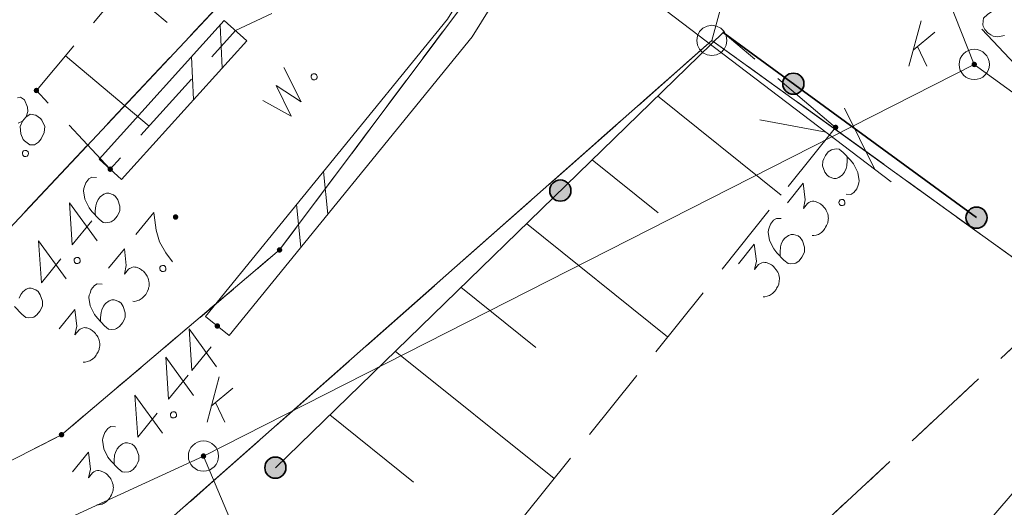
# Model space of a CAD drawing. Header units: metres. Extents: x 5555129 to 5556676, y 5635595 to 5636517.
# Tile 52 of 256: x 5555337.32 to 5555353.6, y 5636231.55 to 5636239.6. Entities that reach past the tile are written whole.
import ezdxf

# ---------------------------------------------------------------- set-up
doc = ezdxf.new("R2010")
doc.units = ezdxf.units.M
doc.header["$MEASUREMENT"] = 0
for name, pattern in [('L_0_05', [1.75, 1.25, -0.5]), ('L_0_06', [2, 1.5, -0.5]), ('PRZER1-1', [2, 1, -1]), ('PRZER3-1', [4, 3, -1])]:
    doc.linetypes.add(name, pattern=pattern)
for name, color, linetype, lineweight in [('#digitalizacja', 7, 'Continuous', 18), ('#skartowane', 7, 'Continuous', 18), ('#zakres', 7, 'Continuous', 18)]:
    doc.layers.add(name, color=color, linetype=linetype, lineweight=lineweight)
for name, color, linetype, lineweight, true_color in [('GEPPGD', 7, 'Continuous', 18, 0x008000), ('GESDZI', 7, 'Continuous', 18, 0x0a0909), ('GESKKL', 7, 'PRZER3-1', 18, 0x008000), ('GESUZY', 7, 'PRZER1-1', 18, 0x008000)]:
    doc.layers.add(name, color=color, linetype=linetype, lineweight=lineweight, true_color=true_color)

# ---------------------------------------------------------------- blocks, each defined once
blk = doc.blocks.new('EPPGS')
at = {"color": 0, "flags": 128}
blk.add_lwpolyline([(0.5, 0), (0.475528, -0.154508), (0.404508, -0.293893), (0.293893, -0.404508), (0.154508, -0.475528), (0, -0.5), (-0.154508, -0.475528), (-0.293893, -0.404508), (-0.404508, -0.293893), (-0.475528, -0.154508), (-0.5, 0), (-0.475528, 0.154508), (-0.404508, 0.293893), (-0.293893, 0.404508), (-0.154508, 0.475528), (0, 0.5), (0.154508, 0.475528), (0.293893, 0.404508), (0.404508, 0.293893), (0.475528, 0.154508), (0.5, 0)], close=True, dxfattribs=at)
blk = doc.blocks.new('EPPGN')
blk.add_hatch(color=0).paths.add_polyline_path([(0, -0.09), (-0.027812, -0.085595), (-0.052901, -0.072812), (-0.072812, -0.052901), (-0.085595, -0.027812), (-0.09, 0), (-0.085595, 0.027812), (-0.072812, 0.052901), (-0.052901, 0.072812), (-0.027812, 0.085595), (0, 0.09), (0.027812, 0.085595), (0.052901, 0.072812), (0.072812, 0.052901), (0.085595, 0.027812), (0.09, 0), (0.085595, -0.027812), (0.072812, -0.052901), (0.052901, -0.072812), (0.027812, -0.085595)])
blk = doc.blocks.new('*U1617')
at = {"layer": '#digitalizacja', "color": 36, "linetype": 'ByBlock', "lineweight": 18, "true_color": 0x7d3300}
for p, q in [((5555352.023, 5636238.831), (5555352.224, 5636239.581)), ((5555352.094, 5636239.097), (5555352.448, 5636239.392)), ((5555352.165, 5636239.156), (5555352.318, 5636238.831))]:
    blk.add_line(p, q, dxfattribs=at)
blk = doc.blocks.new('*U1618')
at = {"layer": '#digitalizacja', "color": 36, "linetype": 'ByBlock', "lineweight": 18, "true_color": 0x7d3300}
for p, q in [((5555340.42, 5636232.951), (5555340.62, 5636233.701)), ((5555340.491, 5636233.217), (5555340.845, 5636233.512)), ((5555340.561, 5636233.276), (5555340.715, 5636232.951))]:
    blk.add_line(p, q, dxfattribs=at)

msp = doc.modelspace()

# ---------------------------------------------------------------- hatches: boundary and pattern name
at = {"layer": '#digitalizacja', "linetype": 'Continuous', "lineweight": 18}
h = msp.add_hatch(color=7, dxfattribs=at)
edge = h.paths.add_edge_path()
edge.add_arc((5555353.10222, 5636238.85973), 0.045, 0, 360)
h = msp.add_hatch(color=7, dxfattribs=at)
edge = h.paths.add_edge_path()
edge.add_arc((5555340.36119, 5636232.3923), 0.045, 0, 360)
at = {"layer": '#skartowane', "linetype": 'Continuous', "lineweight": 35}
h = msp.add_hatch(color=7, dxfattribs=at)
edge = h.paths.add_edge_path()
edge.add_arc((5555350.11162, 5636238.54166), 0.175, 0, 360)
at = {"layer": '#skartowane', "linetype": 'Continuous', "lineweight": 18}
h = msp.add_hatch(color=7, dxfattribs=at)
edge = h.paths.add_edge_path()
edge.add_arc((5555337.6, 5636238.43), 0.045, 0, 360)
h = msp.add_hatch(color=7, dxfattribs=at)
edge = h.paths.add_edge_path()
edge.add_arc((5555350.81, 5636237.82), 0.045, 0, 360)
h = msp.add_hatch(color=7, dxfattribs=at)
edge = h.paths.add_edge_path()
edge.add_arc((5555338.82, 5636237.13), 0.045, 0, 360)
at = {"layer": '#skartowane', "linetype": 'Continuous', "lineweight": 35}
h = msp.add_hatch(color=7, dxfattribs=at)
edge = h.paths.add_edge_path()
edge.add_arc((5555346.26046, 5636236.77679), 0.175, 0, 360)
h = msp.add_hatch(color=7, dxfattribs=at)
edge = h.paths.add_edge_path()
edge.add_arc((5555353.14, 5636236.33), 0.175, 0, 360)
at = {"layer": '#skartowane', "linetype": 'Continuous', "lineweight": 18}
h = msp.add_hatch(color=7, dxfattribs=at)
edge = h.paths.add_edge_path()
edge.add_arc((5555339.9, 5636236.34), 0.045, 0, 360)
h = msp.add_hatch(color=7, dxfattribs=at)
edge = h.paths.add_edge_path()
edge.add_arc((5555340.59, 5636234.54), 0.045, 0, 360)
at = {"layer": '#skartowane', "linetype": 'Continuous', "lineweight": 35}
h = msp.add_hatch(color=7, dxfattribs=at)
edge = h.paths.add_edge_path()
edge.add_arc((5555341.55, 5636232.2), 0.175, 0, 360)

# ---------------------------------------------------------------- linework, layer by layer
at = {"layer": '#digitalizacja', "color": 36, "linetype": 'Continuous', "lineweight": 18, "true_color": 0x7d3300}
msp.add_line((5555353.10222, 5636238.85973), (5555366.39467, 5636229.21379), dxfattribs=at)
at = {"layer": '#digitalizacja', "color": 36, "linetype": 'Continuous', "lineweight": 18, "true_color": 0x7d3300, "flags": 128}
msp.add_lwpolyline([(5555318.0247, 5636284.62675), (5555345.6113, 5636257.75778), (5555353.10222, 5636238.85973), (5555340.36119, 5636232.3923), (5555326.81211, 5636226.17051)], dxfattribs=at)
at = {"layer": '#digitalizacja', "color": 7, "linetype": 'Continuous', "lineweight": 18, "flags": 128}
msp.add_lwpolyline([(5555344.78278, 5636230.10696), (5555341.32316, 5636230.10696), (5555340.36119, 5636232.3923)], dxfattribs=at)
at = {"layer": '#digitalizacja', "color": 36, "linetype": 'Continuous', "lineweight": 18, "true_color": 0x7d3300}
for centre in [(5555353.10222, 5636238.85973), (5555340.36119, 5636232.3923)]:
    msp.add_circle(centre, 0.25, dxfattribs=at)
at = {"layer": '#skartowane', "color": 30, "linetype": 'Continuous', "lineweight": 18}
for p, q in [((5555347.75, 5636239.95), (5555351.72943, 5636236.92277)), ((5555347.75, 5636239.95), (5555351.72943, 5636236.92277)), ((5555351.45087, 5636237.13468), (5555350.95771, 5636238.13806)), ((5555351.45087, 5636237.13468), (5555350.95771, 5636238.13806)), ((5555350.65498, 5636237.74012), (5555349.55638, 5636237.94762)), ((5555350.65498, 5636237.74012), (5555349.55638, 5636237.94762))]:
    msp.add_line(p, q, dxfattribs=at)
at = {"layer": '#skartowane', "color": 7, "linetype": 'Continuous', "lineweight": 18}
for p, q in [((5555340.70454, 5636239.58764), (5555338.63454, 5636237.29764)), ((5555341.07546, 5636239.25236), (5555340.70454, 5636239.58764)), ((5555340.67074, 5636238.80462), (5555340.6351, 5636239.51083)), ((5555341.07546, 5636239.25236), (5555339.00546, 5636236.96236)), ((5555340.19657, 5636238.28006), (5555340.16094, 5636238.98627)), ((5555347.86847, 5636238.33916), (5555349.91162, 5636236.70012)), ((5555339.00546, 5636236.96236), (5555338.63454, 5636237.29764)), ((5555346.78437, 5636237.28582), (5555347.87868, 5636236.40795)), ((5555342.41952, 5636236.38899), (5555342.34784, 5636237.09245)), ((5555341.97279, 5636235.84088), (5555341.90111, 5636236.54435)), ((5555345.70027, 5636236.23249), (5555348.03438, 5636234.36004)), ((5555344.61617, 5636235.17915), (5555345.85596, 5636234.18458)), ((5555340.78379, 5636234.38206), (5555340.39621, 5636234.69794)), ((5555343.53207, 5636234.12582), (5555346.15714, 5636232.01996)), ((5555342.44797, 5636233.07249), (5555343.83324, 5636231.9612))]:
    msp.add_line(p, q, dxfattribs=at)
at = {"layer": '#skartowane', "color": 7, "linetype": 'L_0_05', "lineweight": 18}
for q in [(5555348.95, 5636239.39), (5555345.23878, 5636230.87517)]:
    msp.add_line((5555350.81, 5636237.82), q, dxfattribs=at)
at = {"layer": '#skartowane', "color": 7, "linetype": 'L_0_05', "lineweight": 18, "flags": 128}
msp.add_lwpolyline([(5555346.78, 5636246.49), (5555342.57, 5636240.21), (5555340.89, 5636239.42), (5555338.82, 5636237.13), (5555337.6, 5636238.43), (5555340.31, 5636241.65), (5555342.81, 5636245.29), (5555344.05, 5636245.95), (5555345.73, 5636247.93), (5555346.78, 5636246.49)], close=True, dxfattribs=at)
at = {"layer": '#skartowane', "color": 7, "linetype": 'L_0_06', "lineweight": 18, "flags": 128}
msp.add_lwpolyline([(5555349.42, 5636248), (5555356.98, 5636240.77), (5555354.18, 5636238.43), (5555348.3, 5636244.7), (5555349.42, 5636248)], close=True, dxfattribs=at)
at = {"layer": '#skartowane', "color": 7, "linetype": 'Continuous', "lineweight": 18, "flags": 128}
for points in [[(5555345.35732, 5636241.1614), (5555344.3959, 5636239.60529), (5555340.39621, 5636234.69794)], [(5555345.78268, 5636240.8986), (5555344.8041, 5636239.31471), (5555340.78379, 5636234.38206)], [(5555339.04881, 5636240.15147), (5555339.75941, 5636239.55342)], [(5555353.67946, 5636239.87276), (5555353.53168, 5636239.82316), (5555353.46357, 5636239.78364), (5555353.32246, 5636239.68369), (5555353.25788, 5636239.62313), (5555353.2482, 5636239.58166), (5555353.24605, 5636239.51489), (5555353.24959, 5636239.49386), (5555353.27703, 5636239.43863), (5555353.32951, 5636239.38267), (5555353.37852, 5636239.34767), (5555353.41544, 5636239.32557), (5555353.49029, 5636239.31481), (5555353.59961, 5636239.33637)], [(5555338.08294, 5636239.00382), (5555339.46351, 5636237.84191)], [(5555341.34006, 5636238.2631), (5555341.81275, 5636238.00309), (5555341.56344, 5636238.51147), (5555341.9739, 5636238.24347), (5555341.69195, 5636238.80922)], [(5555342.14038, 5636238.67217), (5555342.15685, 5636238.69673), (5555342.1765, 5636238.70483), (5555342.20601, 5636238.70643), (5555342.23057, 5636238.68997), (5555342.2403, 5636238.66206), (5555342.24027, 5636238.64081), (5555342.2238, 5636238.61625), (5555342.20415, 5636238.60815), (5555342.17464, 5636238.60655), (5555342.15008, 5636238.62301), (5555342.14035, 5636238.65092), (5555342.14038, 5636238.67217)], [(5555337.37137, 5636237.92553), (5555337.4236, 5636237.98961), (5555337.43391, 5636238.01168), (5555337.45582, 5636238.08523), (5555337.45281, 5636238.15631), (5555337.40311, 5636238.273), (5555337.33527, 5636238.32061), (5555337.28633, 5636238.30723)], [(5555337.29543, 5636237.88844), (5555337.37137, 5636237.92553), (5555337.32998, 5636237.83736), (5555337.34268, 5636237.71281), (5555337.38153, 5636237.6202), (5555337.40062, 5636237.59696), (5555337.49138, 5636237.53066), (5555337.57071, 5636237.53451), (5555337.63378, 5636237.57452), (5555337.67855, 5636237.62945), (5555337.72654, 5636237.73514), (5555337.73761, 5636237.83277), (5555337.68877, 5636237.94108), (5555337.66506, 5636237.96808), (5555337.58807, 5636238.02316), (5555337.49414, 5636238.03877), (5555337.4236, 5636237.98961)], [(5555337.3694, 5636237.4091), (5555337.38808, 5636237.43202), (5555337.4084, 5636237.43826), (5555337.43793, 5636237.4371), (5555337.46085, 5636237.41842), (5555337.46794, 5636237.38973), (5555337.46593, 5636237.36857), (5555337.44725, 5636237.34565), (5555337.42693, 5636237.33941), (5555337.3974, 5636237.34057), (5555337.37448, 5636237.35925), (5555337.36739, 5636237.38794), (5555337.3694, 5636237.4091)], [(5555350.98419, 5636236.71679), (5555351.06438, 5636236.71302), (5555351.11152, 5636236.7434), (5555351.16325, 5636236.80789), (5555351.18178, 5636236.86873), (5555351.19474, 5636236.90376), (5555351.19933, 5636236.93786), (5555351.17554, 5636237.07808), (5555351.10567, 5636237.21746), (5555351.05688, 5636237.27925), (5555350.93805, 5636237.40486), (5555350.86899, 5636237.46026), (5555350.82657, 5636237.46401), (5555350.76016, 5636237.45672), (5555350.73989, 5636237.45033), (5555350.68909, 5636237.41538), (5555350.64102, 5636237.35546), (5555350.61328, 5636237.30201), (5555350.59666, 5636237.26241), (5555350.59656, 5636237.18679), (5555350.6333, 5636237.08161), (5555350.66825, 5636237.0308), (5555350.7051, 5636237.00124), (5555350.78352, 5636236.97624), (5555350.8213, 5636236.97622), (5555350.86556, 5636236.99365), (5555350.92375, 5636237.03781), (5555350.95704, 5636237.0793), (5555350.9838, 5636237.14105), (5555350.99591, 5636237.18438), (5555351.00341, 5636237.26922), (5555351.00251, 5636237.31536), (5555350.99978, 5636237.3402)], [(5555338.59543, 5636236.99413), (5555338.51527, 5636236.99852), (5555338.46795, 5636236.96858), (5555338.41572, 5636236.9045), (5555338.39672, 5636236.8438), (5555338.38349, 5636236.80887), (5555338.37858, 5636236.77473), (5555338.40128, 5636236.63434), (5555338.47013, 5636236.49449), (5555338.51837, 5636236.43225), (5555338.63623, 5636236.30572), (5555338.70486, 5636236.24978), (5555338.74724, 5636236.24571), (5555338.81371, 5636236.25248), (5555338.83408, 5636236.25879), (5555338.88516, 5636236.29334), (5555338.93363, 5636236.35281), (5555338.96178, 5636236.40605), (5555338.97877, 5636236.44559), (5555338.97946, 5636236.52121), (5555338.94353, 5636236.62667), (5555338.90892, 5636236.67768), (5555338.8723, 5636236.70752), (5555338.79413, 5636236.7332), (5555338.75636, 5636236.73351), (5555338.71191, 5636236.71636), (5555338.65337, 5636236.67265), (5555338.61982, 5636236.63149), (5555338.59252, 5636236.56988), (5555338.58013, 5636236.52671), (5555338.57198, 5636236.44194), (5555338.57252, 5636236.39579), (5555338.575, 5636236.37086)], [(5555350.01657, 5636236.57706), (5555350.27523, 5636236.89949), (5555350.30987, 5636236.62182), (5555350.27929, 5636236.4798), (5555350.3458, 5636236.56272), (5555350.36515, 5636236.57747), (5555350.37718, 5636236.58296), (5555350.38914, 5636236.58851), (5555350.40117, 5636236.594), (5555350.42974, 5636236.60136), (5555350.45098, 5636236.59946), (5555350.47215, 5636236.59762), (5555350.48973, 5636236.59115), (5555350.52933, 5636236.57452), (5555350.56063, 5636236.55692), (5555350.57449, 5636236.54581), (5555350.59291, 5636236.53103), (5555350.61688, 5636236.50429), (5555350.63158, 5636236.48486), (5555350.64634, 5636236.46551), (5555350.6564, 5636236.44981), (5555350.66195, 5636236.43785), (5555350.66744, 5636236.42582), (5555350.67298, 5636236.41386), (5555350.67945, 5636236.39353), (5555350.68676, 5636236.3649), (5555350.68948, 5636236.34006), (5555350.69131, 5636236.32346), (5555350.6894, 5636236.30221), (5555350.68756, 5636236.28104), (5555350.68199, 5636236.25522), (5555350.67924, 5636236.24229), (5555350.66256, 5636236.20262), (5555350.64496, 5636236.17132), (5555350.63482, 5636236.14917), (5555350.60898, 5636236.11696), (5555350.57478, 5636236.08383), (5555350.5591, 5636236.07365), (5555350.5434, 5636236.06359), (5555350.52771, 5636236.0534), (5555350.50744, 5636236.04701), (5555350.48712, 5636236.04054), (5555350.45025, 5636236.03233), (5555350.42071, 5636236.03325)], [(5555338.5133, 5636236.27647), (5555338.19245, 5636235.88281), (5555338.14711, 5636236.57493), (5555338.60162, 5636235.94546)], [(5555350.86687, 5636236.59893), (5555350.88538, 5636236.622), (5555350.90564, 5636236.62839), (5555350.93518, 5636236.62746), (5555350.95825, 5636236.60896), (5555350.96556, 5636236.58033), (5555350.96372, 5636236.55915), (5555350.94521, 5636236.53609), (5555350.92494, 5636236.52969), (5555350.8954, 5636236.53062), (5555350.87234, 5636236.54912), (5555350.86503, 5636236.57776), (5555350.86687, 5636236.59893)], [(5555339.24351, 5636236.04879), (5555339.54197, 5636236.41498), (5555339.54626, 5636236.37345), (5555339.57991, 5636236.12504), (5555339.63346, 5636235.92903), (5555339.73978, 5636235.75096), (5555339.84725, 5636235.60242)], [(5555349.91108, 5636236.31344), (5555349.83089, 5636236.31721), (5555349.78381, 5636236.2869), (5555349.73208, 5636236.22242), (5555349.71355, 5636236.16157), (5555349.70059, 5636236.12655), (5555349.69594, 5636236.09237), (5555349.71973, 5636235.95216), (5555349.78966, 5636235.81284), (5555349.83839, 5636235.75098), (5555349.95723, 5636235.62537), (5555350.02628, 5636235.56997), (5555350.0687, 5636235.56622), (5555350.13511, 5636235.57351), (5555350.15544, 5636235.57997), (5555350.20624, 5636235.61492), (5555350.25425, 5636235.67477), (5555350.28199, 5636235.72822), (5555350.29867, 5636235.76789), (5555350.29877, 5636235.84351), (5555350.26203, 5636235.94869), (5555350.22702, 5636235.99943), (5555350.19017, 5636236.02899), (5555350.11181, 5636236.05406), (5555350.07403, 5636236.05408), (5555350.02972, 5636236.03658), (5555349.97152, 5636235.99242), (5555349.93829, 5636235.951), (5555349.91147, 5636235.88919), (5555349.89942, 5636235.84592), (5555349.89192, 5636235.76109), (5555349.89282, 5636235.71494), (5555349.89549, 5636235.69003)], [(5555338.00221, 5636235.6494), (5555337.68137, 5636235.25575), (5555337.63602, 5636235.94786), (5555338.09054, 5636235.3184)], [(5555349.20737, 5636235.56834), (5555349.46603, 5636235.89077), (5555349.50067, 5636235.6131), (5555349.47008, 5636235.47109), (5555349.53659, 5636235.554), (5555349.55594, 5636235.56876), (5555349.56798, 5636235.57425), (5555349.57994, 5636235.57979), (5555349.59197, 5636235.58528), (5555349.62053, 5636235.59265), (5555349.64178, 5636235.59075), (5555349.66295, 5636235.5889), (5555349.68053, 5636235.58243), (5555349.72013, 5636235.5658), (5555349.75143, 5636235.5482), (5555349.76528, 5636235.53709), (5555349.78371, 5636235.52231), (5555349.80768, 5636235.49557), (5555349.82238, 5636235.47615), (5555349.83714, 5636235.4568), (5555349.8472, 5636235.4411), (5555349.85274, 5636235.42914), (5555349.85823, 5636235.4171), (5555349.86378, 5636235.40514), (5555349.87024, 5636235.38482), (5555349.87755, 5636235.35618), (5555349.88028, 5636235.33134), (5555349.8821, 5636235.31474), (5555349.8802, 5636235.2935), (5555349.87835, 5636235.27232), (5555349.87279, 5636235.24651), (5555349.87004, 5636235.23357), (5555349.85336, 5636235.1939), (5555349.83576, 5636235.1626), (5555349.82562, 5636235.14045), (5555349.79978, 5636235.10824), (5555349.76558, 5636235.07512), (5555349.74989, 5636235.06493), (5555349.73419, 5636235.05487), (5555349.71851, 5636235.04468), (5555349.69824, 5636235.03829), (5555349.67791, 5636235.03183), (5555349.64104, 5636235.02361), (5555349.6115, 5636235.02454)], [(5555338.79212, 5636235.49496), (5555339.05327, 5636235.81538), (5555339.08576, 5636235.53744), (5555339.05407, 5636235.39568), (5555339.12122, 5636235.47807), (5555339.14068, 5636235.49268), (5555339.15276, 5636235.49807), (5555339.16476, 5636235.50352), (5555339.17684, 5636235.50892), (5555339.20546, 5636235.51606), (5555339.22668, 5636235.514), (5555339.24784, 5636235.51199), (5555339.26537, 5636235.50538), (5555339.30484, 5636235.48845), (5555339.336, 5636235.47061), (5555339.34977, 5636235.45939), (5555339.36808, 5636235.44446), (5555339.39184, 5636235.41754), (5555339.40639, 5636235.398), (5555339.421, 5636235.37854), (5555339.43094, 5636235.36276), (5555339.43639, 5636235.35076), (5555339.44179, 5636235.33868), (5555339.44724, 5636235.32668), (5555339.45354, 5636235.3063), (5555339.46063, 5636235.27761), (5555339.46317, 5636235.25275), (5555339.46486, 5636235.23614), (5555339.46279, 5636235.21491), (5555339.46078, 5636235.19375), (5555339.45502, 5636235.16798), (5555339.45217, 5636235.15506), (5555339.43518, 5636235.11553), (5555339.41734, 5636235.08436), (5555339.40703, 5636235.06229), (5555339.38094, 5636235.03028), (5555339.34648, 5636234.99742), (5555339.33072, 5636234.98736), (5555339.31494, 5636234.97742), (5555339.29918, 5636234.96736), (5555339.27886, 5636234.96112), (5555339.25848, 5636234.95481), (5555339.22155, 5636234.94689), (5555339.19202, 5636234.94804)], [(5555338.22531, 5636235.64272), (5555338.24399, 5636235.66565), (5555338.26431, 5636235.67188), (5555338.29384, 5636235.67072), (5555338.31677, 5636235.65204), (5555338.32385, 5636235.62335), (5555338.32185, 5636235.60219), (5555338.30316, 5636235.57927), (5555338.28284, 5636235.57304), (5555338.25331, 5636235.57419), (5555338.23039, 5636235.59287), (5555338.2233, 5636235.62156), (5555338.22531, 5636235.64272)], [(5555339.64256, 5636235.51024), (5555339.66124, 5636235.53316), (5555339.68156, 5636235.5394), (5555339.71109, 5636235.53824), (5555339.73401, 5636235.51956), (5555339.7411, 5636235.49087), (5555339.73909, 5636235.46971), (5555339.72041, 5636235.44679), (5555339.70009, 5636235.44055), (5555339.67056, 5636235.44171), (5555339.64764, 5636235.46039), (5555339.64055, 5636235.48908), (5555339.64256, 5636235.51024)], [(5555338.68458, 5636235.23217), (5555338.60442, 5636235.23656), (5555338.55711, 5636235.20662), (5555338.50488, 5636235.14254), (5555338.48588, 5636235.08184), (5555338.47265, 5636235.04692), (5555338.46773, 5636235.01277), (5555338.49044, 5636234.87238), (5555338.55928, 5636234.73253), (5555338.60753, 5636234.67029), (5555338.72539, 5636234.54376), (5555338.79401, 5636234.48783), (5555338.8364, 5636234.48375), (5555338.90287, 5636234.49053), (5555338.92324, 5636234.49683), (5555338.97432, 5636234.53139), (5555339.02279, 5636234.59086), (5555339.05094, 5636234.64409), (5555339.06793, 5636234.68363), (5555339.06862, 5636234.75925), (5555339.03269, 5636234.86471), (5555338.99808, 5636234.91572), (5555338.96146, 5636234.94557), (5555338.88329, 5636234.97124), (5555338.84552, 5636234.97156), (5555338.80106, 5636234.9544), (5555338.74253, 5636234.9107), (5555338.70898, 5636234.86954), (5555338.68168, 5636234.80793), (5555338.66929, 5636234.76476), (5555338.66114, 5636234.67998), (5555338.66168, 5636234.63384), (5555338.66415, 5636234.60891)], [(5555337.23882, 5636234.86231), (5555337.35667, 5636234.73578), (5555337.4253, 5636234.67985), (5555337.46768, 5636234.67578), (5555337.53415, 5636234.68255), (5555337.55453, 5636234.68886), (5555337.6056, 5636234.72341), (5555337.65407, 5636234.78288), (5555337.68222, 5636234.83611), (5555337.69921, 5636234.87565), (5555337.6999, 5636234.95127), (5555337.66397, 5636235.05674), (5555337.62936, 5636235.10774), (5555337.59274, 5636235.13759), (5555337.51458, 5636235.16327), (5555337.4768, 5636235.16358), (5555337.43235, 5636235.14643), (5555337.37381, 5636235.10272), (5555337.34026, 5636235.06156), (5555337.31296, 5636234.99995)], [(5555337.97511, 5636234.49255), (5555338.23626, 5636234.81297), (5555338.26875, 5636234.53504), (5555338.23706, 5636234.39327), (5555338.30421, 5636234.47566), (5555338.32368, 5636234.49027), (5555338.33575, 5636234.49566), (5555338.34776, 5636234.50111), (5555338.35983, 5636234.50651), (5555338.38845, 5636234.51366), (5555338.40968, 5636234.51159), (5555338.43084, 5636234.50958), (5555338.44837, 5636234.50297), (5555338.48783, 5636234.48604), (5555338.519, 5636234.4682), (5555338.53277, 5636234.45698), (5555338.55108, 5636234.44205), (5555338.57484, 5636234.41513), (5555338.58939, 5636234.39559), (5555338.604, 5636234.37613), (5555338.61393, 5636234.36035), (5555338.61939, 5636234.34835), (5555338.62478, 5636234.33627), (5555338.63023, 5636234.32427), (5555338.63654, 5636234.30389), (5555338.64363, 5636234.2752), (5555338.64616, 5636234.25034), (5555338.64786, 5636234.23373), (5555338.64579, 5636234.2125), (5555338.64378, 5636234.19134), (5555338.63801, 5636234.16557), (5555338.63516, 5636234.15265), (5555338.61817, 5636234.11312), (5555338.60033, 5636234.08195), (5555338.59002, 5636234.05988), (5555338.56393, 5636234.02787), (5555338.52948, 5636233.99501), (5555338.51371, 5636233.98495), (5555338.49794, 5636233.97501), (5555338.48217, 5636233.96495), (5555338.46186, 5636233.95871), (5555338.44148, 5636233.95241), (5555338.40455, 5636233.94448), (5555338.37501, 5636233.94563)], [(5555340.48972, 5636234.19714), (5555340.16888, 5636233.80348), (5555340.12353, 5636234.4956), (5555340.57805, 5636233.86613)], [(5555340.10549, 5636233.7257), (5555339.78464, 5636233.33205), (5555339.7393, 5636234.02416), (5555340.19381, 5636233.3947)], [(5555339.5944, 5636233.09864), (5555339.27356, 5636232.70499), (5555339.22821, 5636233.3971), (5555339.68273, 5636232.76763)], [(5555339.8175, 5636233.09196), (5555339.83618, 5636233.11488), (5555339.8565, 5636233.12112), (5555339.88603, 5636233.11996), (5555339.90896, 5636233.10128), (5555339.91604, 5636233.07259), (5555339.91404, 5636233.05143), (5555339.89535, 5636233.02851), (5555339.87503, 5636233.02227), (5555339.8455, 5636233.02343), (5555339.82258, 5636233.04211), (5555339.81549, 5636233.0708), (5555339.8175, 5636233.09196)], [(5555338.90806, 5636232.87343), (5555338.8279, 5636232.87782), (5555338.78058, 5636232.84789), (5555338.72835, 5636232.7838), (5555338.70935, 5636232.72311), (5555338.69612, 5636232.68818), (5555338.69121, 5636232.65404), (5555338.71391, 5636232.51364), (5555338.78276, 5636232.37379), (5555338.83101, 5636232.31155), (5555338.94886, 5636232.18502), (5555339.01749, 5636232.12909), (5555339.05987, 5636232.12502), (5555339.12634, 5636232.13179), (5555339.14671, 5636232.13809), (5555339.19779, 5636232.17265), (5555339.24626, 5636232.23212), (5555339.27441, 5636232.28535), (5555339.2914, 5636232.32489), (5555339.29209, 5636232.40051), (5555339.25616, 5636232.50598), (5555339.22155, 5636232.55698), (5555339.18493, 5636232.58683), (5555339.10676, 5636232.6125), (5555339.06899, 5636232.61282), (5555339.02454, 5636232.59567), (5555338.966, 5636232.55196), (5555338.93245, 5636232.5108), (5555338.90515, 5636232.44919), (5555338.89276, 5636232.40602), (5555338.88461, 5636232.32125), (5555338.88515, 5636232.2751), (5555338.88763, 5636232.25017)], [(5555338.19858, 5636232.13381), (5555338.45974, 5636232.45423), (5555338.49222, 5636232.1763), (5555338.46053, 5636232.03453), (5555338.52769, 5636232.11692), (5555338.54715, 5636232.13153), (5555338.55923, 5636232.13692), (5555338.57123, 5636232.14238), (5555338.5833, 5636232.14777), (5555338.61192, 5636232.15492), (5555338.63315, 5636232.15285), (5555338.65431, 5636232.15084), (5555338.67184, 5636232.14423), (5555338.71131, 5636232.1273), (5555338.74247, 5636232.10946), (5555338.75624, 5636232.09824), (5555338.77455, 5636232.08332), (5555338.79831, 5636232.05639), (5555338.81286, 5636232.03685), (5555338.82747, 5636232.01739), (5555338.83741, 5636232.00161), (5555338.84286, 5636231.98961), (5555338.84825, 5636231.97753), (5555338.85371, 5636231.96553), (5555338.86001, 5636231.94516), (5555338.8671, 5636231.91646), (5555338.86963, 5636231.8916), (5555338.87133, 5636231.87499), (5555338.86926, 5636231.85376), (5555338.86725, 5636231.8326), (5555338.86148, 5636231.80683), (5555338.85864, 5636231.79392), (5555338.84165, 5636231.75438), (5555338.8238, 5636231.72321), (5555338.81349, 5636231.70114), (5555338.78741, 5636231.66914), (5555338.75295, 5636231.63628), (5555338.73719, 5636231.62621), (5555338.72141, 5636231.61627), (5555338.70565, 5636231.60621), (5555338.68533, 5636231.59997), (5555338.66495, 5636231.59367), (5555338.62802, 5636231.58574), (5555338.59849, 5636231.58689)]]:
    msp.add_lwpolyline(points, dxfattribs=at)
at = {"layer": '#skartowane', "color": 7, "linetype": 'Continuous', "lineweight": 35, "flags": 128}
msp.add_lwpolyline([(5555353.14, 5636236.33), (5555348.95, 5636239.39), (5555341.55, 5636232.2)], dxfattribs=at)
at = {"layer": '#skartowane', "color": 7, "linetype": 'Continuous', "lineweight": 35}
for centre in [(5555350.11162, 5636238.54166), (5555346.26046, 5636236.77679), (5555353.14, 5636236.33), (5555341.55, 5636232.2)]:
    msp.add_circle(centre, 0.175, dxfattribs=at)
at = {"layer": '#zakres', "color": 134, "linetype": 'Continuous', "lineweight": 18}
msp.add_line((5555346.12093, 5636222.92605), (5555377.38236, 5636259.27102), dxfattribs=at)
at = {"layer": 'GESDZI', "color": 96, "linetype": 'Continuous', "lineweight": 18, "flags": 128}
for points in [[(5555286.06709, 5636191.38205), (5555290.47404, 5636196.61702), (5555298.92385, 5636211.27442), (5555300.80168, 5636216.23892), (5555306.62881, 5636221.29313), (5555314.02703, 5636226.76317), (5555322.94092, 5636229.36655), (5555332.09908, 5636232.22556), (5555336.03815, 5636234.96601), (5555341.24402, 5636240.50625), (5555345.59548, 5636246.66731), (5555346.91907, 5636250.92892), (5555350.51078, 5636266.74627), (5555356.45019, 5636289.29937), (5555358.3389, 5636293.78389), (5555360.4012, 5636298.99261), (5555368.85224, 5636315.79059), (5555371.45592, 5636320.1712)], [(5555363.38317, 5636296.60661), (5555358.49581, 5636286.92595), (5555355.10797, 5636274.5495), (5555351.30406, 5636258.6063), (5555348.00759, 5636245.77475), (5555345.48676, 5636240.96424), (5555341.61846, 5636235.79632), (5555338.01466, 5636232.74458), (5555331.4479, 5636229.39107), (5555313.56373, 5636221.95086), (5555308.31625, 5636215.88645), (5555301.24865, 5636210.18228), (5555301.14891, 5636206.68425), (5555298.14279, 5636200.17554), (5555294.3386, 5636194.53802), (5555291.06498, 5636191.38205)], [(5555301.24865, 5636210.18228), (5555308.31625, 5636215.88645), (5555313.56373, 5636221.95086), (5555331.4479, 5636229.39107), (5555338.01466, 5636232.74458), (5555341.61846, 5636235.79632), (5555345.48676, 5636240.96424), (5555348.00759, 5636245.77475), (5555351.30406, 5636258.6063), (5555355.10797, 5636274.5495), (5555358.49581, 5636286.92595), (5555363.38317, 5636296.60661)], [(5555365.52243, 5636294.01817), (5555364.44984, 5636292.072), (5555357.84965, 5636271.74472), (5555350.62075, 5636246.07119), (5555348.765, 5636239.25655), (5555338.55639, 5636230.24145), (5555314.59606, 5636219.77351), (5555303.53851, 5636208.05803), (5555301.24865, 5636210.18228)], [(5555374.33756, 5636220.83863), (5555348.765, 5636239.25655), (5555350.62075, 5636246.07119), (5555353.69213, 5636243.24088), (5555364.13145, 5636233.22321), (5555373.2647, 5636226.49108), (5555378.5008, 5636226.0669)], [(5555303.53851, 5636208.05803), (5555314.59606, 5636219.77351), (5555338.55639, 5636230.24145), (5555348.765, 5636239.25655), (5555374.33756, 5636220.83863)]]:
    msp.add_lwpolyline(points, dxfattribs=at)
msp.add_lwpolyline([(5555280.77743, 5636227.56838), (5555285.05, 5636232.31), (5555289.79, 5636240.47), (5555302.66, 5636268.89), (5555307.64, 5636279.94), (5555313.36, 5636286.16), (5555323.46444, 5636270.14344), (5555330.68093, 5636262.48448), (5555338.2717, 5636254.20379), (5555345.59548, 5636246.66731), (5555341.24402, 5636240.50625), (5555336.03815, 5636234.96601), (5555332.09908, 5636232.22556), (5555322.94092, 5636229.36655), (5555314.02703, 5636226.76317), (5555306.62881, 5636221.29313), (5555300.80168, 5636216.23892), (5555298.92385, 5636211.27442), (5555285.04465, 5636223.35372), (5555280.77743, 5636227.56838)], close=True, dxfattribs=at)
at = {"layer": 'GESKKL', "color": 96, "linetype": 'PRZER3-1', "lineweight": 18, "ltscale": 0.5, "true_color": 0x008000}
msp.add_lwpolyline([(5555345.59548, 5636246.66731), (5555338.2717, 5636254.20379), (5555330.68093, 5636262.48448), (5555323.46444, 5636270.14344), (5555308.74724, 5636234.156), (5555289.79, 5636240.47), (5555285.05, 5636232.31), (5555280.77743, 5636227.56838), (5555285.04465, 5636223.35372), (5555298.92385, 5636211.27442), (5555300.80168, 5636216.23892), (5555306.62881, 5636221.29313), (5555314.02703, 5636226.76317), (5555322.94092, 5636229.36655), (5555332.09908, 5636232.22556), (5555336.03815, 5636234.96601), (5555341.24402, 5636240.50625), (5555345.59548, 5636246.66731)], close=True, dxfattribs=at)
for points in [[(5555318.70185, 5636209.63894), (5555309.76145, 5636203.50049), (5555303.53851, 5636208.05803), (5555314.59606, 5636219.77351), (5555338.55639, 5636230.24145), (5555348.765, 5636239.25655)], [(5555348.765, 5636239.25655), (5555354.63841, 5636235.02633), (5555348.21657, 5636229.06036), (5555337.43528, 5636222.79326), (5555323.74088, 5636213.09871), (5555321.63404, 5636211.65217)], [(5555374.33754, 5636220.8386), (5555354.63841, 5636235.02633), (5555348.21657, 5636229.06036), (5555337.43528, 5636222.79326)]]:
    msp.add_lwpolyline(points, dxfattribs=at)
at = {"layer": 'GESUZY', "color": 96, "linetype": 'PRZER1-1', "lineweight": 18, "ltscale": 0.5, "true_color": 0x008000}
for points in [[(5555286.06709, 5636191.38205), (5555290.47404, 5636196.61702), (5555298.92385, 5636211.27442), (5555300.80168, 5636216.23892), (5555306.62881, 5636221.29313), (5555314.02703, 5636226.76317), (5555322.94092, 5636229.36655), (5555332.09908, 5636232.22556), (5555336.03815, 5636234.96601), (5555341.24402, 5636240.50625), (5555345.59548, 5636246.66731), (5555346.91907, 5636250.92892), (5555350.51078, 5636266.74627), (5555356.45019, 5636289.29937), (5555358.3389, 5636293.78389), (5555360.4012, 5636298.99261), (5555368.85224, 5636315.79059), (5555371.45592, 5636320.1712)], [(5555363.38317, 5636296.60661), (5555358.49581, 5636286.92595), (5555355.10797, 5636274.5495), (5555351.30406, 5636258.6063), (5555348.00759, 5636245.77475), (5555345.48676, 5636240.96424), (5555341.61846, 5636235.79632), (5555338.01466, 5636232.74458), (5555331.4479, 5636229.39107), (5555313.56373, 5636221.95086), (5555308.31625, 5636215.88645), (5555301.24865, 5636210.18228), (5555301.14891, 5636206.68425), (5555298.14279, 5636200.17554), (5555294.3386, 5636194.53802), (5555291.06498, 5636191.38205)], [(5555365.52243, 5636294.01817), (5555364.44984, 5636292.072), (5555357.84965, 5636271.74472), (5555350.62075, 5636246.07119), (5555348.765, 5636239.25655), (5555338.55639, 5636230.24145), (5555314.59606, 5636219.77351), (5555303.53851, 5636208.05803), (5555301.24865, 5636210.18228), (5555308.31625, 5636215.88645), (5555313.56373, 5636221.95086), (5555331.4479, 5636229.39107), (5555338.01466, 5636232.74458), (5555341.61846, 5636235.79632), (5555345.48676, 5636240.96424)], [(5555308.74724, 5636234.156), (5555289.79, 5636240.47), (5555285.05, 5636232.31), (5555280.77743, 5636227.56838), (5555285.04465, 5636223.35372), (5555298.92385, 5636211.27442), (5555300.80168, 5636216.23892), (5555306.62881, 5636221.29313), (5555314.02703, 5636226.76317), (5555322.94092, 5636229.36655), (5555332.09908, 5636232.22556), (5555336.03815, 5636234.96601), (5555341.24402, 5636240.50625), (5555345.59548, 5636246.66731), (5555338.2717, 5636254.20379), (5555330.68093, 5636262.48448), (5555323.46444, 5636270.14344)], [(5555374.33754, 5636220.8386), (5555354.63841, 5636235.02633), (5555348.765, 5636239.25655), (5555350.62075, 5636246.07119), (5555353.69213, 5636243.24088), (5555364.13145, 5636233.22321), (5555371.6365, 5636227.69122), (5555373.2647, 5636226.49108), (5555378.5008, 5636226.0669)], [(5555318.70185, 5636209.63894), (5555309.76145, 5636203.50049), (5555303.53851, 5636208.05803), (5555314.59606, 5636219.77351), (5555338.55639, 5636230.24145), (5555348.765, 5636239.25655)], [(5555348.765, 5636239.25655), (5555354.63841, 5636235.02633), (5555348.21657, 5636229.06036), (5555337.43528, 5636222.79326), (5555323.74088, 5636213.09871), (5555321.63404, 5636211.65217)], [(5555374.33754, 5636220.8386), (5555354.63841, 5636235.02633), (5555348.21657, 5636229.06036), (5555337.43528, 5636222.79326)]]:
    msp.add_lwpolyline(points, dxfattribs=at)

# ---------------------------------------------------------------- block references
at = {"layer": '#digitalizacja', "color": 36, "linetype": 'Continuous', "lineweight": 18, "true_color": 0x7d3300}
for name in ['*U1617', '*U1618']:
    msp.add_blockref(name, (0, 0), dxfattribs=at)
at = {"layer": 'GEPPGD', "color": 96, "lineweight": 18, "true_color": 0x008000, "xscale": 0.5, "yscale": 0.5, "zscale": 0.5, "rotation": 90}
for name, p in [('EPPGS', (5555348.765, 5636239.25655)), ('EPPGN', (5555341.61846, 5636235.79632)), ('EPPGN', (5555338.01466, 5636232.74458))]:
    msp.add_blockref(name, p, dxfattribs=at)

doc.saveas('drawing.dxf')
